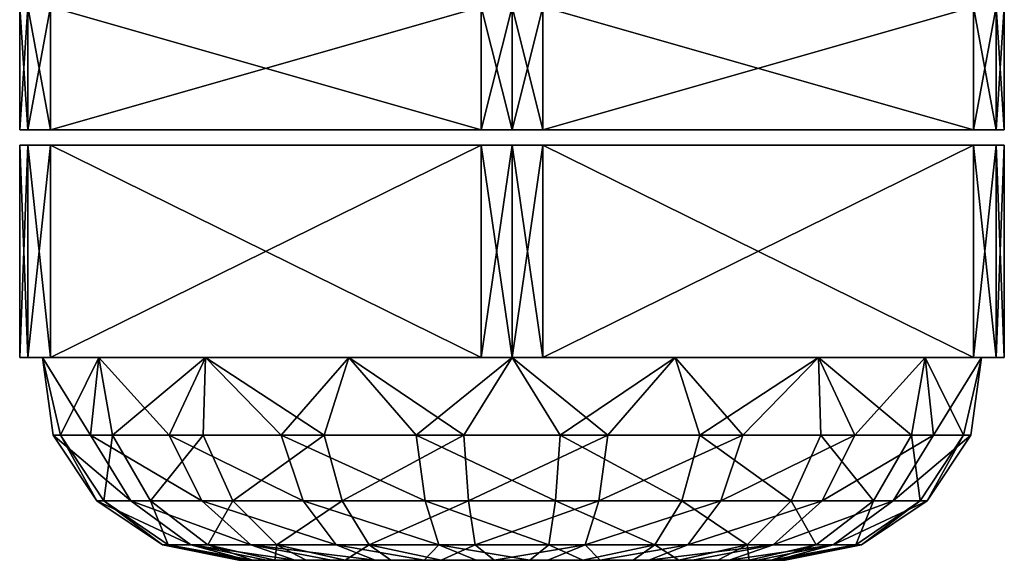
# Model space of a CAD drawing. Header units: millimetres. Extents: x -52 to 52, y -78 to 25.
# Tile 1 of 31: x -26 to -10, y -78 to -69. Entities that reach past the tile are written whole.
import ezdxf

# ---------------------------------------------------------------- set-up
doc = ezdxf.new("R2010")
doc.units = ezdxf.units.MM
doc.header["$LTSCALE"] = 65.185185
for name, color, linetype in [('100', 7, 'CONTINUOUS'), ('101', 7, 'CONTINUOUS'), ('102', 7, 'CONTINUOUS'), ('103', 7, 'CONTINUOUS'), ('104', 7, 'CONTINUOUS'), ('105', 7, 'CONTINUOUS'), ('106', 7, 'CONTINUOUS'), ('107', 7, 'CONTINUOUS'), ('108', 7, 'CONTINUOUS'), ('109', 7, 'CONTINUOUS'), ('110', 7, 'CONTINUOUS'), ('111', 7, 'CONTINUOUS'), ('112', 7, 'CONTINUOUS'), ('113', 7, 'CONTINUOUS'), ('114', 7, 'CONTINUOUS'), ('115', 7, 'CONTINUOUS')]:
    doc.layers.add(name, color=color, linetype=linetype)

msp = doc.modelspace()

# ---------------------------------------------------------------- linework, layer by layer
at = {"layer": '100', "color": 7, "linetype": 'Continuous'}
for points in [[(-18.75, -74.7, -8.949), (-18.25, -74.7, -9.083), (-26.25, -74.7, 4.041), (-18.75, -74.7, -8.949)], [(-26.25, -74.7, 4.041), (-18.25, -74.7, -9.083), (-26.116, -74.7, 4.541), (-26.25, -74.7, 4.041)], [(-25.75, -74.7, -4.907), (-18.75, -74.7, -8.949), (-26.25, -74.7, -4.041), (-25.75, -74.7, -4.907)], [(-26.25, -74.7, -4.041), (-18.75, -74.7, -8.949), (-26.25, -74.7, 4.041), (-26.25, -74.7, -4.041)], [(-26.116, -74.7, -4.541), (-25.75, -74.7, -4.907), (-26.25, -74.7, -4.041), (-26.116, -74.7, -4.541)], [(-18.25, -74.7, -9.083), (-17.75, -74.7, -8.949), (-26.116, -74.7, 4.541), (-18.25, -74.7, -9.083)], [(-26.116, -74.7, 4.541), (-17.75, -74.7, -8.949), (-25.75, -74.7, 4.907), (-26.116, -74.7, 4.541)], [(-25.75, -74.7, 4.907), (-10.75, -74.7, -4.907), (-18.75, -74.7, 8.949), (-25.75, -74.7, 4.907)], [(-17.75, -74.7, -8.949), (-10.75, -74.7, -4.907), (-25.75, -74.7, 4.907), (-17.75, -74.7, -8.949)], [(-18.75, -74.7, 8.949), (-10.384, -74.7, -4.541), (-18.25, -74.7, 9.083), (-18.75, -74.7, 8.949)], [(-10.75, -74.7, -4.907), (-10.384, -74.7, -4.541), (-18.75, -74.7, 8.949), (-10.75, -74.7, -4.907)], [(-10.384, -74.7, -4.541), (-10.25, -74.7, -4.041), (-18.25, -74.7, 9.083), (-10.384, -74.7, -4.541)], [(-10.25, -74.7, -4.041), (-17.75, -74.7, 8.949), (-18.25, -74.7, 9.083), (-10.25, -74.7, -4.041)], [(-10.75, -74.7, 4.907), (-17.75, -74.7, 8.949), (-10.25, -74.7, 4.041), (-10.75, -74.7, 4.907)], [(-10.25, -74.7, 4.041), (-17.75, -74.7, 8.949), (-10.25, -74.7, -4.041), (-10.25, -74.7, 4.041)], [(-10.384, -74.7, 4.541), (-10.75, -74.7, 4.907), (-10.25, -74.7, 4.041), (-10.384, -74.7, 4.541)]]:
    msp.add_3dface(points, dxfattribs=at)
at = {"layer": '101', "color": 7, "linetype": 'Continuous'}
for points in [[(-25.75, -69, 4.907), (-18.75, -71, 8.949), (-18.75, -69, 8.949), (-25.75, -69, 4.907)], [(-25.75, -71, 4.907), (-18.75, -71, 8.949), (-25.75, -69, 4.907), (-25.75, -71, 4.907)], [(-18.75, -74.7, 8.949), (-18.75, -71.25, 8.949), (-25.75, -71.25, 4.907), (-18.75, -74.7, 8.949)], [(-25.75, -74.7, 4.907), (-18.75, -74.7, 8.949), (-25.75, -71.25, 4.907), (-25.75, -74.7, 4.907)]]:
    msp.add_3dface(points, dxfattribs=at)
at = {"layer": '102', "color": 7, "linetype": 'Continuous'}
for points in [[(-26.25, -69, -4.041), (-26.25, -71, 4.041), (-26.25, -69, 4.041), (-26.25, -69, -4.041)], [(-26.25, -71, -4.041), (-26.25, -71, 4.041), (-26.25, -69, -4.041), (-26.25, -71, -4.041)], [(-26.25, -74.7, 4.041), (-26.25, -71.25, 4.041), (-26.25, -71.25, -4.041), (-26.25, -74.7, 4.041)], [(-26.25, -74.7, -4.041), (-26.25, -74.7, 4.041), (-26.25, -71.25, -4.041), (-26.25, -74.7, -4.041)]]:
    msp.add_3dface(points, dxfattribs=at)
at = {"layer": '103', "color": 7, "linetype": 'Continuous'}
for points in [[(-18.75, -69, -8.949), (-25.75, -71, -4.907), (-25.75, -69, -4.907), (-18.75, -69, -8.949)], [(-18.75, -71, -8.949), (-25.75, -71, -4.907), (-18.75, -69, -8.949), (-18.75, -71, -8.949)], [(-18.75, -74.7, -8.949), (-25.75, -74.7, -4.907), (-18.75, -71.25, -8.949), (-18.75, -74.7, -8.949)], [(-25.75, -74.7, -4.907), (-25.75, -71.25, -4.907), (-18.75, -71.25, -8.949), (-25.75, -74.7, -4.907)]]:
    msp.add_3dface(points, dxfattribs=at)
at = {"layer": '104', "color": 7, "linetype": 'Continuous'}
for points in [[(-10.75, -69, -4.907), (-17.75, -71, -8.949), (-17.75, -69, -8.949), (-10.75, -69, -4.907)], [(-10.75, -71, -4.907), (-17.75, -71, -8.949), (-10.75, -69, -4.907), (-10.75, -71, -4.907)], [(-17.75, -74.7, -8.949), (-17.75, -71.25, -8.949), (-10.75, -71.25, -4.907), (-17.75, -74.7, -8.949)], [(-10.75, -74.7, -4.907), (-17.75, -74.7, -8.949), (-10.75, -71.25, -4.907), (-10.75, -74.7, -4.907)]]:
    msp.add_3dface(points, dxfattribs=at)
at = {"layer": '105', "color": 7, "linetype": 'Continuous'}
for points in [[(-10.25, -69, 4.041), (-10.25, -71, -4.041), (-10.25, -69, -4.041), (-10.25, -69, 4.041)], [(-10.25, -71, 4.041), (-10.25, -71, -4.041), (-10.25, -69, 4.041), (-10.25, -71, 4.041)], [(-10.25, -74.7, 4.041), (-10.25, -74.7, -4.041), (-10.25, -71.25, 4.041), (-10.25, -74.7, 4.041)], [(-10.25, -74.7, -4.041), (-10.25, -71.25, -4.041), (-10.25, -71.25, 4.041), (-10.25, -74.7, -4.041)]]:
    msp.add_3dface(points, dxfattribs=at)
at = {"layer": '106', "color": 7, "linetype": 'Continuous'}
for points in [[(-17.75, -71, 8.949), (-10.75, -71, 4.907), (-17.75, -69, 8.949), (-17.75, -71, 8.949)], [(-17.75, -69, 8.949), (-10.75, -71, 4.907), (-10.75, -69, 4.907), (-17.75, -69, 8.949)], [(-17.75, -74.7, 8.949), (-10.75, -74.7, 4.907), (-17.75, -71.25, 8.949), (-17.75, -74.7, 8.949)], [(-10.75, -74.7, 4.907), (-10.75, -71.25, 4.907), (-17.75, -71.25, 8.949), (-10.75, -74.7, 4.907)]]:
    msp.add_3dface(points, dxfattribs=at)
at = {"layer": '107', "color": 7, "linetype": 'Continuous'}
for points in [[(-22.69, -78, 0.291), (-22.662, -78, -0.581), (-16.282, -78, 3.991), (-22.69, -78, 0.291)], [(-22.548, -78, 1.152), (-22.69, -78, 0.291), (-17.098, -78, 4.298), (-22.548, -78, 1.152)], [(-17.098, -78, 4.298), (-22.69, -78, 0.291), (-16.282, -78, 3.991), (-17.098, -78, 4.298)], [(-16.282, -78, 3.991), (-22.662, -78, -0.581), (-15.541, -78, 3.53), (-16.282, -78, 3.991)], [(-22.662, -78, -0.581), (-22.464, -78, -1.431), (-15.541, -78, 3.53), (-22.662, -78, -0.581)], [(-17.959, -78, 4.44), (-22.548, -78, 1.152), (-17.098, -78, 4.298), (-17.959, -78, 4.44)], [(-22.241, -78, 1.968), (-22.548, -78, 1.152), (-17.959, -78, 4.44), (-22.241, -78, 1.968)], [(-22.464, -78, -1.431), (-22.104, -78, -2.225), (-14.904, -78, 2.934), (-22.464, -78, -1.431)], [(-15.541, -78, 3.53), (-22.464, -78, -1.431), (-14.904, -78, 2.934), (-15.541, -78, 3.53)], [(-18.831, -78, 4.412), (-22.241, -78, 1.968), (-17.959, -78, 4.44), (-18.831, -78, 4.412)], [(-21.78, -78, 2.709), (-22.241, -78, 1.968), (-18.831, -78, 4.412), (-21.78, -78, 2.709)], [(-14.904, -78, 2.934), (-22.104, -78, -2.225), (-14.396, -78, 2.225), (-14.904, -78, 2.934)], [(-14.396, -78, 2.225), (-22.104, -78, -2.225), (-21.596, -78, -2.934), (-14.396, -78, 2.225)], [(-19.68, -78, 4.214), (-21.78, -78, 2.709), (-18.831, -78, 4.412), (-19.68, -78, 4.214)], [(-21.184, -78, 3.346), (-21.78, -78, 2.709), (-19.68, -78, 4.214), (-21.184, -78, 3.346)], [(-14.036, -78, 1.431), (-14.396, -78, 2.225), (-21.596, -78, -2.934), (-14.036, -78, 1.431)], [(-20.959, -78, -3.53), (-14.036, -78, 1.431), (-21.596, -78, -2.934), (-20.959, -78, -3.53)], [(-20.475, -78, 3.854), (-21.184, -78, 3.346), (-19.68, -78, 4.214), (-20.475, -78, 3.854)], [(-13.838, -78, 0.581), (-14.036, -78, 1.431), (-20.959, -78, -3.53), (-13.838, -78, 0.581)], [(-20.218, -78, -3.991), (-13.838, -78, 0.581), (-20.959, -78, -3.53), (-20.218, -78, -3.991)], [(-19.402, -78, -4.298), (-13.81, -78, -0.291), (-20.218, -78, -3.991), (-19.402, -78, -4.298)], [(-13.81, -78, -0.291), (-13.838, -78, 0.581), (-20.218, -78, -3.991), (-13.81, -78, -0.291)], [(-18.541, -78, -4.44), (-13.952, -78, -1.152), (-19.402, -78, -4.298), (-18.541, -78, -4.44)], [(-13.952, -78, -1.152), (-13.81, -78, -0.291), (-19.402, -78, -4.298), (-13.952, -78, -1.152)], [(-17.669, -78, -4.412), (-14.259, -78, -1.968), (-18.541, -78, -4.44), (-17.669, -78, -4.412)], [(-14.259, -78, -1.968), (-13.952, -78, -1.152), (-18.541, -78, -4.44), (-14.259, -78, -1.968)], [(-16.82, -78, -4.214), (-14.72, -78, -2.709), (-17.669, -78, -4.412), (-16.82, -78, -4.214)], [(-14.72, -78, -2.709), (-14.259, -78, -1.968), (-17.669, -78, -4.412), (-14.72, -78, -2.709)], [(-15.316, -78, -3.346), (-14.72, -78, -2.709), (-16.82, -78, -4.214), (-15.316, -78, -3.346)], [(-16.025, -78, -3.854), (-15.316, -78, -3.346), (-16.82, -78, -4.214), (-16.025, -78, -3.854)]]:
    msp.add_3dface(points, dxfattribs=at)
at = {"layer": '108', "color": 7, "linetype": 'Continuous'}
for points in [[(-25.882, -74.7, 1.346), (-25.1, -75.963, 3.05), (-24.962, -74.7, 3.875), (-25.882, -74.7, 1.346)], [(-25.882, -74.7, -1.346), (-25.708, -75.963, 0.784), (-25.882, -74.7, 1.346), (-25.882, -74.7, -1.346)], [(-25.708, -75.963, 0.784), (-25.1, -75.963, 3.05), (-25.882, -74.7, 1.346), (-25.708, -75.963, 0.784)], [(-24.962, -74.7, -3.875), (-25.585, -75.963, -1.559), (-25.882, -74.7, -1.346), (-24.962, -74.7, -3.875)], [(-25.585, -75.963, -1.559), (-25.708, -75.963, 0.784), (-25.882, -74.7, -1.346), (-25.585, -75.963, -1.559)], [(-24.744, -75.963, -3.749), (-25.585, -75.963, -1.559), (-24.962, -74.7, -3.875), (-24.744, -75.963, -3.749)], [(-25.1, -75.963, 3.05), (-23.823, -75.963, 5.018), (-24.962, -74.7, 3.875), (-25.1, -75.963, 3.05)], [(-24.962, -74.7, 3.875), (-23.823, -75.963, 5.018), (-23.232, -74.7, 5.937), (-24.962, -74.7, 3.875)], [(-23.823, -75.963, 5.018), (-21.999, -75.963, 6.494), (-23.232, -74.7, 5.937), (-23.823, -75.963, 5.018)], [(-23.232, -74.7, 5.937), (-21.999, -75.963, 6.494), (-20.901, -74.7, 7.283), (-23.232, -74.7, 5.937)], [(-21.999, -75.963, 6.494), (-19.809, -75.963, 7.335), (-20.901, -74.7, 7.283), (-21.999, -75.963, 6.494)], [(-20.901, -74.7, 7.283), (-19.809, -75.963, 7.335), (-18.25, -74.7, 7.75), (-20.901, -74.7, 7.283)], [(-19.809, -75.963, 7.335), (-17.466, -75.963, 7.458), (-18.25, -74.7, 7.75), (-19.809, -75.963, 7.335)], [(-18.25, -74.7, 7.75), (-17.466, -75.963, 7.458), (-15.599, -74.7, 7.283), (-18.25, -74.7, 7.75)], [(-17.466, -75.963, 7.458), (-15.2, -75.963, 6.85), (-15.599, -74.7, 7.283), (-17.466, -75.963, 7.458)], [(-15.599, -74.7, 7.283), (-15.2, -75.963, 6.85), (-13.268, -74.7, 5.937), (-15.599, -74.7, 7.283)], [(-15.2, -75.963, 6.85), (-13.232, -75.963, 5.573), (-13.268, -74.7, 5.937), (-15.2, -75.963, 6.85)], [(-13.268, -74.7, 5.937), (-11.756, -75.963, 3.749), (-11.538, -74.7, 3.875), (-13.268, -74.7, 5.937)], [(-13.232, -75.963, 5.573), (-11.756, -75.963, 3.749), (-13.268, -74.7, 5.937), (-13.232, -75.963, 5.573)], [(-25.708, -75.963, 0.784), (-24.446, -77.034, 2.759), (-25.1, -75.963, 3.05), (-25.708, -75.963, 0.784)], [(-25.585, -75.963, -1.559), (-24.995, -77.034, 0.709), (-25.708, -75.963, 0.784), (-25.585, -75.963, -1.559)], [(-24.995, -77.034, 0.709), (-24.446, -77.034, 2.759), (-25.708, -75.963, 0.784), (-24.995, -77.034, 0.709)], [(-24.744, -75.963, -3.749), (-24.884, -77.034, -1.41), (-25.585, -75.963, -1.559), (-24.744, -75.963, -3.749)], [(-24.884, -77.034, -1.41), (-24.995, -77.034, 0.709), (-25.585, -75.963, -1.559), (-24.884, -77.034, -1.41)], [(-24.446, -77.034, 2.759), (-23.29, -77.034, 4.538), (-25.1, -75.963, 3.05), (-24.446, -77.034, 2.759)], [(-25.1, -75.963, 3.05), (-23.29, -77.034, 4.538), (-23.823, -75.963, 5.018), (-25.1, -75.963, 3.05)], [(-24.124, -77.034, -3.391), (-24.884, -77.034, -1.41), (-24.744, -75.963, -3.749), (-24.124, -77.034, -3.391)], [(-23.823, -75.963, 5.018), (-21.641, -77.034, 5.874), (-21.999, -75.963, 6.494), (-23.823, -75.963, 5.018)], [(-23.29, -77.034, 4.538), (-21.641, -77.034, 5.874), (-23.823, -75.963, 5.018), (-23.29, -77.034, 4.538)], [(-21.999, -75.963, 6.494), (-19.66, -77.034, 6.634), (-19.809, -75.963, 7.335), (-21.999, -75.963, 6.494)], [(-21.641, -77.034, 5.874), (-19.66, -77.034, 6.634), (-21.999, -75.963, 6.494), (-21.641, -77.034, 5.874)], [(-19.809, -75.963, 7.335), (-17.541, -77.034, 6.745), (-17.466, -75.963, 7.458), (-19.809, -75.963, 7.335)], [(-19.66, -77.034, 6.634), (-17.541, -77.034, 6.745), (-19.809, -75.963, 7.335), (-19.66, -77.034, 6.634)], [(-17.541, -77.034, 6.745), (-15.491, -77.034, 6.196), (-17.466, -75.963, 7.458), (-17.541, -77.034, 6.745)], [(-17.466, -75.963, 7.458), (-15.491, -77.034, 6.196), (-15.2, -75.963, 6.85), (-17.466, -75.963, 7.458)], [(-15.491, -77.034, 6.196), (-13.712, -77.034, 5.04), (-15.2, -75.963, 6.85), (-15.491, -77.034, 6.196)], [(-15.2, -75.963, 6.85), (-13.712, -77.034, 5.04), (-13.232, -75.963, 5.573), (-15.2, -75.963, 6.85)], [(-13.712, -77.034, 5.04), (-12.376, -77.034, 3.391), (-13.232, -75.963, 5.573), (-13.712, -77.034, 5.04)], [(-13.232, -75.963, 5.573), (-12.376, -77.034, 3.391), (-11.756, -75.963, 3.749), (-13.232, -75.963, 5.573)], [(-23.929, -77.75, 0.597), (-23.467, -77.75, 2.323), (-24.995, -77.034, 0.709), (-23.929, -77.75, 0.597)], [(-24.884, -77.034, -1.41), (-23.929, -77.75, 0.597), (-24.995, -77.034, 0.709), (-24.884, -77.034, -1.41)], [(-24.995, -77.034, 0.709), (-23.467, -77.75, 2.323), (-24.446, -77.034, 2.759), (-24.995, -77.034, 0.709)], [(-24.124, -77.034, -3.391), (-23.836, -77.75, -1.187), (-24.884, -77.034, -1.41), (-24.124, -77.034, -3.391)], [(-23.836, -77.75, -1.187), (-23.929, -77.75, 0.597), (-24.884, -77.034, -1.41), (-23.836, -77.75, -1.187)], [(-23.467, -77.75, 2.323), (-22.494, -77.75, 3.821), (-24.446, -77.034, 2.759), (-23.467, -77.75, 2.323)], [(-24.446, -77.034, 2.759), (-22.494, -77.75, 3.821), (-23.29, -77.034, 4.538), (-24.446, -77.034, 2.759)], [(-23.195, -77.75, -2.855), (-23.836, -77.75, -1.187), (-24.124, -77.034, -3.391), (-23.195, -77.75, -2.855)], [(-22.494, -77.75, 3.821), (-21.105, -77.75, 4.945), (-23.29, -77.034, 4.538), (-22.494, -77.75, 3.821)], [(-23.29, -77.034, 4.538), (-21.105, -77.75, 4.945), (-21.641, -77.034, 5.874), (-23.29, -77.034, 4.538)], [(-21.105, -77.75, 4.945), (-19.437, -77.75, 5.586), (-21.641, -77.034, 5.874), (-21.105, -77.75, 4.945)], [(-21.641, -77.034, 5.874), (-19.437, -77.75, 5.586), (-19.66, -77.034, 6.634), (-21.641, -77.034, 5.874)], [(-19.437, -77.75, 5.586), (-17.653, -77.75, 5.679), (-19.66, -77.034, 6.634), (-19.437, -77.75, 5.586)], [(-19.66, -77.034, 6.634), (-17.653, -77.75, 5.679), (-17.541, -77.034, 6.745), (-19.66, -77.034, 6.634)], [(-17.653, -77.75, 5.679), (-15.927, -77.75, 5.217), (-17.541, -77.034, 6.745), (-17.653, -77.75, 5.679)], [(-17.541, -77.034, 6.745), (-15.927, -77.75, 5.217), (-15.491, -77.034, 6.196), (-17.541, -77.034, 6.745)], [(-15.927, -77.75, 5.217), (-14.429, -77.75, 4.244), (-15.491, -77.034, 6.196), (-15.927, -77.75, 5.217)], [(-15.491, -77.034, 6.196), (-14.429, -77.75, 4.244), (-13.712, -77.034, 5.04), (-15.491, -77.034, 6.196)], [(-14.429, -77.75, 4.244), (-13.305, -77.75, 2.855), (-13.712, -77.034, 5.04), (-14.429, -77.75, 4.244)], [(-13.712, -77.034, 5.04), (-13.305, -77.75, 2.855), (-12.376, -77.034, 3.391), (-13.712, -77.034, 5.04)], [(-22.69, -78, 0.291), (-22.548, -78, 1.152), (-23.929, -77.75, 0.597), (-22.69, -78, 0.291)], [(-23.929, -77.75, 0.597), (-22.548, -78, 1.152), (-23.467, -77.75, 2.323), (-23.929, -77.75, 0.597)], [(-23.836, -77.75, -1.187), (-22.69, -78, 0.291), (-23.929, -77.75, 0.597), (-23.836, -77.75, -1.187)], [(-22.464, -78, -1.431), (-22.662, -78, -0.581), (-23.836, -77.75, -1.187), (-22.464, -78, -1.431)], [(-23.195, -77.75, -2.855), (-22.464, -78, -1.431), (-23.836, -77.75, -1.187), (-23.195, -77.75, -2.855)], [(-22.662, -78, -0.581), (-22.69, -78, 0.291), (-23.836, -77.75, -1.187), (-22.662, -78, -0.581)], [(-22.241, -78, 1.968), (-21.78, -78, 2.709), (-23.467, -77.75, 2.323), (-22.241, -78, 1.968)], [(-22.548, -78, 1.152), (-22.241, -78, 1.968), (-23.467, -77.75, 2.323), (-22.548, -78, 1.152)], [(-23.467, -77.75, 2.323), (-21.78, -78, 2.709), (-22.494, -77.75, 3.821), (-23.467, -77.75, 2.323)], [(-22.104, -78, -2.225), (-22.464, -78, -1.431), (-23.195, -77.75, -2.855), (-22.104, -78, -2.225)], [(-21.78, -78, 2.709), (-21.184, -78, 3.346), (-22.494, -77.75, 3.821), (-21.78, -78, 2.709)], [(-21.184, -78, 3.346), (-20.475, -78, 3.854), (-22.494, -77.75, 3.821), (-21.184, -78, 3.346)], [(-22.494, -77.75, 3.821), (-20.475, -78, 3.854), (-21.105, -77.75, 4.945), (-22.494, -77.75, 3.821)], [(-20.475, -78, 3.854), (-19.68, -78, 4.214), (-21.105, -77.75, 4.945), (-20.475, -78, 3.854)], [(-21.105, -77.75, 4.945), (-19.68, -78, 4.214), (-19.437, -77.75, 5.586), (-21.105, -77.75, 4.945)], [(-19.68, -78, 4.214), (-18.831, -78, 4.412), (-19.437, -77.75, 5.586), (-19.68, -78, 4.214)], [(-18.831, -78, 4.412), (-17.959, -78, 4.44), (-19.437, -77.75, 5.586), (-18.831, -78, 4.412)], [(-19.437, -77.75, 5.586), (-17.959, -78, 4.44), (-17.653, -77.75, 5.679), (-19.437, -77.75, 5.586)], [(-17.959, -78, 4.44), (-17.098, -78, 4.298), (-17.653, -77.75, 5.679), (-17.959, -78, 4.44)], [(-17.653, -77.75, 5.679), (-17.098, -78, 4.298), (-15.927, -77.75, 5.217), (-17.653, -77.75, 5.679)], [(-17.098, -78, 4.298), (-16.282, -78, 3.991), (-15.927, -77.75, 5.217), (-17.098, -78, 4.298)], [(-16.282, -78, 3.991), (-15.541, -78, 3.53), (-15.927, -77.75, 5.217), (-16.282, -78, 3.991)], [(-15.927, -77.75, 5.217), (-15.541, -78, 3.53), (-14.429, -77.75, 4.244), (-15.927, -77.75, 5.217)], [(-15.541, -78, 3.53), (-14.904, -78, 2.934), (-14.429, -77.75, 4.244), (-15.541, -78, 3.53)], [(-14.904, -78, 2.934), (-14.396, -78, 2.225), (-14.429, -77.75, 4.244), (-14.904, -78, 2.934)], [(-14.429, -77.75, 4.244), (-14.396, -78, 2.225), (-13.305, -77.75, 2.855), (-14.429, -77.75, 4.244)]]:
    msp.add_3dface(points, dxfattribs=at)
at = {"layer": '109', "color": 7, "linetype": 'Continuous'}
for points in [[(-24.744, -75.963, -3.749), (-24.962, -74.7, -3.875), (-23.232, -74.7, -5.937), (-24.744, -75.963, -3.749)], [(-23.268, -75.963, -5.573), (-24.744, -75.963, -3.749), (-23.232, -74.7, -5.937), (-23.268, -75.963, -5.573)], [(-21.3, -75.963, -6.85), (-23.268, -75.963, -5.573), (-23.232, -74.7, -5.937), (-21.3, -75.963, -6.85)], [(-20.901, -74.7, -7.283), (-21.3, -75.963, -6.85), (-23.232, -74.7, -5.937), (-20.901, -74.7, -7.283)], [(-19.034, -75.963, -7.458), (-21.3, -75.963, -6.85), (-20.901, -74.7, -7.283), (-19.034, -75.963, -7.458)], [(-18.25, -74.7, -7.75), (-19.034, -75.963, -7.458), (-20.901, -74.7, -7.283), (-18.25, -74.7, -7.75)], [(-16.691, -75.963, -7.335), (-19.034, -75.963, -7.458), (-18.25, -74.7, -7.75), (-16.691, -75.963, -7.335)], [(-15.599, -74.7, -7.283), (-16.691, -75.963, -7.335), (-18.25, -74.7, -7.75), (-15.599, -74.7, -7.283)], [(-14.501, -75.963, -6.494), (-16.691, -75.963, -7.335), (-15.599, -74.7, -7.283), (-14.501, -75.963, -6.494)], [(-13.268, -74.7, -5.937), (-14.501, -75.963, -6.494), (-15.599, -74.7, -7.283), (-13.268, -74.7, -5.937)], [(-12.677, -75.963, -5.018), (-14.501, -75.963, -6.494), (-13.268, -74.7, -5.937), (-12.677, -75.963, -5.018)], [(-11.538, -74.7, -3.875), (-12.677, -75.963, -5.018), (-13.268, -74.7, -5.937), (-11.538, -74.7, -3.875)], [(-11.4, -75.963, -3.05), (-12.677, -75.963, -5.018), (-11.538, -74.7, -3.875), (-11.4, -75.963, -3.05)], [(-11.538, -74.7, 3.875), (-11.756, -75.963, 3.749), (-10.915, -75.963, 1.559), (-11.538, -74.7, 3.875)], [(-11.538, -74.7, 3.875), (-10.915, -75.963, 1.559), (-10.618, -74.7, 1.346), (-11.538, -74.7, 3.875)], [(-10.618, -74.7, -1.346), (-11.4, -75.963, -3.05), (-11.538, -74.7, -3.875), (-10.618, -74.7, -1.346)], [(-10.792, -75.963, -0.784), (-11.4, -75.963, -3.05), (-10.618, -74.7, -1.346), (-10.792, -75.963, -0.784)], [(-10.915, -75.963, 1.559), (-10.792, -75.963, -0.784), (-10.618, -74.7, 1.346), (-10.915, -75.963, 1.559)], [(-10.618, -74.7, 1.346), (-10.792, -75.963, -0.784), (-10.618, -74.7, -1.346), (-10.618, -74.7, 1.346)], [(-24.124, -77.034, -3.391), (-24.744, -75.963, -3.749), (-23.268, -75.963, -5.573), (-24.124, -77.034, -3.391)], [(-22.788, -77.034, -5.04), (-24.124, -77.034, -3.391), (-23.268, -75.963, -5.573), (-22.788, -77.034, -5.04)], [(-21.3, -75.963, -6.85), (-22.788, -77.034, -5.04), (-23.268, -75.963, -5.573), (-21.3, -75.963, -6.85)], [(-21.009, -77.034, -6.196), (-22.788, -77.034, -5.04), (-21.3, -75.963, -6.85), (-21.009, -77.034, -6.196)], [(-19.034, -75.963, -7.458), (-21.009, -77.034, -6.196), (-21.3, -75.963, -6.85), (-19.034, -75.963, -7.458)], [(-18.959, -77.034, -6.745), (-21.009, -77.034, -6.196), (-19.034, -75.963, -7.458), (-18.959, -77.034, -6.745)], [(-16.691, -75.963, -7.335), (-18.959, -77.034, -6.745), (-19.034, -75.963, -7.458), (-16.691, -75.963, -7.335)], [(-16.84, -77.034, -6.634), (-18.959, -77.034, -6.745), (-16.691, -75.963, -7.335), (-16.84, -77.034, -6.634)], [(-14.859, -77.034, -5.874), (-16.84, -77.034, -6.634), (-14.501, -75.963, -6.494), (-14.859, -77.034, -5.874)], [(-14.501, -75.963, -6.494), (-16.84, -77.034, -6.634), (-16.691, -75.963, -7.335), (-14.501, -75.963, -6.494)], [(-12.677, -75.963, -5.018), (-14.859, -77.034, -5.874), (-14.501, -75.963, -6.494), (-12.677, -75.963, -5.018)], [(-13.21, -77.034, -4.538), (-14.859, -77.034, -5.874), (-12.677, -75.963, -5.018), (-13.21, -77.034, -4.538)], [(-11.4, -75.963, -3.05), (-13.21, -77.034, -4.538), (-12.677, -75.963, -5.018), (-11.4, -75.963, -3.05)], [(-12.054, -77.034, -2.759), (-13.21, -77.034, -4.538), (-11.4, -75.963, -3.05), (-12.054, -77.034, -2.759)], [(-11.756, -75.963, 3.749), (-12.376, -77.034, 3.391), (-11.616, -77.034, 1.41), (-11.756, -75.963, 3.749)], [(-10.792, -75.963, -0.784), (-12.054, -77.034, -2.759), (-11.4, -75.963, -3.05), (-10.792, -75.963, -0.784)], [(-11.505, -77.034, -0.709), (-12.054, -77.034, -2.759), (-10.792, -75.963, -0.784), (-11.505, -77.034, -0.709)], [(-11.756, -75.963, 3.749), (-11.616, -77.034, 1.41), (-10.915, -75.963, 1.559), (-11.756, -75.963, 3.749)], [(-11.616, -77.034, 1.41), (-11.505, -77.034, -0.709), (-10.915, -75.963, 1.559), (-11.616, -77.034, 1.41)], [(-10.915, -75.963, 1.559), (-11.505, -77.034, -0.709), (-10.792, -75.963, -0.784), (-10.915, -75.963, 1.559)], [(-23.195, -77.75, -2.855), (-24.124, -77.034, -3.391), (-22.788, -77.034, -5.04), (-23.195, -77.75, -2.855)], [(-22.071, -77.75, -4.244), (-23.195, -77.75, -2.855), (-22.788, -77.034, -5.04), (-22.071, -77.75, -4.244)], [(-21.009, -77.034, -6.196), (-22.071, -77.75, -4.244), (-22.788, -77.034, -5.04), (-21.009, -77.034, -6.196)], [(-20.573, -77.75, -5.217), (-22.071, -77.75, -4.244), (-21.009, -77.034, -6.196), (-20.573, -77.75, -5.217)], [(-18.959, -77.034, -6.745), (-20.573, -77.75, -5.217), (-21.009, -77.034, -6.196), (-18.959, -77.034, -6.745)], [(-18.847, -77.75, -5.679), (-20.573, -77.75, -5.217), (-18.959, -77.034, -6.745), (-18.847, -77.75, -5.679)], [(-16.84, -77.034, -6.634), (-18.847, -77.75, -5.679), (-18.959, -77.034, -6.745), (-16.84, -77.034, -6.634)], [(-17.063, -77.75, -5.586), (-18.847, -77.75, -5.679), (-16.84, -77.034, -6.634), (-17.063, -77.75, -5.586)], [(-15.395, -77.75, -4.945), (-17.063, -77.75, -5.586), (-14.859, -77.034, -5.874), (-15.395, -77.75, -4.945)], [(-14.859, -77.034, -5.874), (-17.063, -77.75, -5.586), (-16.84, -77.034, -6.634), (-14.859, -77.034, -5.874)], [(-14.006, -77.75, -3.821), (-15.395, -77.75, -4.945), (-13.21, -77.034, -4.538), (-14.006, -77.75, -3.821)], [(-13.21, -77.034, -4.538), (-15.395, -77.75, -4.945), (-14.859, -77.034, -5.874), (-13.21, -77.034, -4.538)], [(-13.033, -77.75, -2.323), (-14.006, -77.75, -3.821), (-12.054, -77.034, -2.759), (-13.033, -77.75, -2.323)], [(-12.054, -77.034, -2.759), (-14.006, -77.75, -3.821), (-13.21, -77.034, -4.538), (-12.054, -77.034, -2.759)], [(-12.376, -77.034, 3.391), (-13.305, -77.75, 2.855), (-12.664, -77.75, 1.187), (-12.376, -77.034, 3.391)], [(-12.571, -77.75, -0.597), (-13.033, -77.75, -2.323), (-11.505, -77.034, -0.709), (-12.571, -77.75, -0.597)], [(-11.505, -77.034, -0.709), (-13.033, -77.75, -2.323), (-12.054, -77.034, -2.759), (-11.505, -77.034, -0.709)], [(-12.664, -77.75, 1.187), (-12.571, -77.75, -0.597), (-11.616, -77.034, 1.41), (-12.664, -77.75, 1.187)], [(-12.376, -77.034, 3.391), (-12.664, -77.75, 1.187), (-11.616, -77.034, 1.41), (-12.376, -77.034, 3.391)], [(-11.616, -77.034, 1.41), (-12.571, -77.75, -0.597), (-11.505, -77.034, -0.709), (-11.616, -77.034, 1.41)], [(-22.104, -78, -2.225), (-23.195, -77.75, -2.855), (-22.071, -77.75, -4.244), (-22.104, -78, -2.225)], [(-21.596, -78, -2.934), (-22.104, -78, -2.225), (-22.071, -77.75, -4.244), (-21.596, -78, -2.934)], [(-20.959, -78, -3.53), (-21.596, -78, -2.934), (-22.071, -77.75, -4.244), (-20.959, -78, -3.53)], [(-20.573, -77.75, -5.217), (-20.959, -78, -3.53), (-22.071, -77.75, -4.244), (-20.573, -77.75, -5.217)], [(-20.218, -78, -3.991), (-20.959, -78, -3.53), (-20.573, -77.75, -5.217), (-20.218, -78, -3.991)], [(-19.402, -78, -4.298), (-20.218, -78, -3.991), (-20.573, -77.75, -5.217), (-19.402, -78, -4.298)], [(-18.847, -77.75, -5.679), (-19.402, -78, -4.298), (-20.573, -77.75, -5.217), (-18.847, -77.75, -5.679)], [(-18.541, -78, -4.44), (-19.402, -78, -4.298), (-18.847, -77.75, -5.679), (-18.541, -78, -4.44)], [(-17.063, -77.75, -5.586), (-18.541, -78, -4.44), (-18.847, -77.75, -5.679), (-17.063, -77.75, -5.586)], [(-17.669, -78, -4.412), (-18.541, -78, -4.44), (-17.063, -77.75, -5.586), (-17.669, -78, -4.412)], [(-16.82, -78, -4.214), (-17.669, -78, -4.412), (-17.063, -77.75, -5.586), (-16.82, -78, -4.214)], [(-15.395, -77.75, -4.945), (-16.82, -78, -4.214), (-17.063, -77.75, -5.586), (-15.395, -77.75, -4.945)], [(-16.025, -78, -3.854), (-16.82, -78, -4.214), (-15.395, -77.75, -4.945), (-16.025, -78, -3.854)], [(-15.316, -78, -3.346), (-16.025, -78, -3.854), (-14.006, -77.75, -3.821), (-15.316, -78, -3.346)], [(-14.006, -77.75, -3.821), (-16.025, -78, -3.854), (-15.395, -77.75, -4.945), (-14.006, -77.75, -3.821)], [(-14.72, -78, -2.709), (-15.316, -78, -3.346), (-14.006, -77.75, -3.821), (-14.72, -78, -2.709)], [(-13.033, -77.75, -2.323), (-14.72, -78, -2.709), (-14.006, -77.75, -3.821), (-13.033, -77.75, -2.323)], [(-14.259, -78, -1.968), (-14.72, -78, -2.709), (-13.033, -77.75, -2.323), (-14.259, -78, -1.968)], [(-14.396, -78, 2.225), (-14.036, -78, 1.431), (-13.305, -77.75, 2.855), (-14.396, -78, 2.225)], [(-13.952, -78, -1.152), (-14.259, -78, -1.968), (-13.033, -77.75, -2.323), (-13.952, -78, -1.152)], [(-14.036, -78, 1.431), (-13.838, -78, 0.581), (-12.664, -77.75, 1.187), (-14.036, -78, 1.431)], [(-13.305, -77.75, 2.855), (-14.036, -78, 1.431), (-12.664, -77.75, 1.187), (-13.305, -77.75, 2.855)], [(-13.81, -78, -0.291), (-13.952, -78, -1.152), (-12.571, -77.75, -0.597), (-13.81, -78, -0.291)], [(-12.571, -77.75, -0.597), (-13.952, -78, -1.152), (-13.033, -77.75, -2.323), (-12.571, -77.75, -0.597)], [(-13.838, -78, 0.581), (-13.81, -78, -0.291), (-12.664, -77.75, 1.187), (-13.838, -78, 0.581)], [(-12.664, -77.75, 1.187), (-13.81, -78, -0.291), (-12.571, -77.75, -0.597), (-12.664, -77.75, 1.187)]]:
    msp.add_3dface(points, dxfattribs=at)
at = {"layer": '110', "color": 7, "linetype": 'Continuous'}
for points in [[(-18.75, -69, 8.949), (-18.75, -71, 8.949), (-18.25, -71, 9.083), (-18.75, -69, 8.949)], [(-18.25, -69, 9.083), (-18.75, -69, 8.949), (-18.25, -71, 9.083), (-18.25, -69, 9.083)], [(-17.75, -71, 8.949), (-17.75, -69, 8.949), (-18.25, -69, 9.083), (-17.75, -71, 8.949)], [(-17.75, -71, 8.949), (-18.25, -69, 9.083), (-18.25, -71, 9.083), (-17.75, -71, 8.949)], [(-18.75, -74.7, 8.949), (-18.25, -74.7, 9.083), (-18.75, -71.25, 8.949), (-18.75, -74.7, 8.949)], [(-18.75, -71.25, 8.949), (-18.25, -74.7, 9.083), (-18.25, -71.25, 9.083), (-18.75, -71.25, 8.949)], [(-18.25, -74.7, 9.083), (-17.75, -74.7, 8.949), (-18.25, -71.25, 9.083), (-18.25, -74.7, 9.083)], [(-17.75, -74.7, 8.949), (-17.75, -71.25, 8.949), (-18.25, -71.25, 9.083), (-17.75, -74.7, 8.949)]]:
    msp.add_3dface(points, dxfattribs=at)
at = {"layer": '111', "color": 7, "linetype": 'Continuous'}
for points in [[(-10.384, -69, 4.541), (-10.75, -69, 4.907), (-10.384, -71, 4.541), (-10.384, -69, 4.541)], [(-10.75, -69, 4.907), (-10.75, -71, 4.907), (-10.384, -71, 4.541), (-10.75, -69, 4.907)], [(-10.25, -71, 4.041), (-10.384, -69, 4.541), (-10.384, -71, 4.541), (-10.25, -71, 4.041)], [(-10.25, -71, 4.041), (-10.25, -69, 4.041), (-10.384, -69, 4.541), (-10.25, -71, 4.041)], [(-10.75, -71.25, 4.907), (-10.384, -74.7, 4.541), (-10.384, -71.25, 4.541), (-10.75, -71.25, 4.907)], [(-10.75, -74.7, 4.907), (-10.384, -74.7, 4.541), (-10.75, -71.25, 4.907), (-10.75, -74.7, 4.907)], [(-10.25, -74.7, 4.041), (-10.25, -71.25, 4.041), (-10.384, -71.25, 4.541), (-10.25, -74.7, 4.041)], [(-10.384, -74.7, 4.541), (-10.25, -74.7, 4.041), (-10.384, -71.25, 4.541), (-10.384, -74.7, 4.541)]]:
    msp.add_3dface(points, dxfattribs=at)
at = {"layer": '112', "color": 7, "linetype": 'Continuous'}
for points in [[(-26.25, -69, 4.041), (-26.25, -71, 4.041), (-26.116, -71, 4.541), (-26.25, -69, 4.041)], [(-26.116, -69, 4.541), (-26.25, -69, 4.041), (-26.116, -71, 4.541), (-26.116, -69, 4.541)], [(-25.75, -71, 4.907), (-25.75, -69, 4.907), (-26.116, -69, 4.541), (-25.75, -71, 4.907)], [(-25.75, -71, 4.907), (-26.116, -69, 4.541), (-26.116, -71, 4.541), (-25.75, -71, 4.907)], [(-26.25, -71.25, 4.041), (-26.116, -74.7, 4.541), (-26.116, -71.25, 4.541), (-26.25, -71.25, 4.041)], [(-26.25, -74.7, 4.041), (-26.116, -74.7, 4.541), (-26.25, -71.25, 4.041), (-26.25, -74.7, 4.041)], [(-25.75, -74.7, 4.907), (-25.75, -71.25, 4.907), (-26.116, -71.25, 4.541), (-25.75, -74.7, 4.907)], [(-26.116, -74.7, 4.541), (-25.75, -74.7, 4.907), (-26.116, -71.25, 4.541), (-26.116, -74.7, 4.541)]]:
    msp.add_3dface(points, dxfattribs=at)
at = {"layer": '113', "color": 7, "linetype": 'Continuous'}
for points in [[(-26.25, -71, -4.041), (-26.116, -69, -4.541), (-26.116, -71, -4.541), (-26.25, -71, -4.041)], [(-26.25, -71, -4.041), (-26.25, -69, -4.041), (-26.116, -69, -4.541), (-26.25, -71, -4.041)], [(-25.75, -69, -4.907), (-25.75, -71, -4.907), (-26.116, -71, -4.541), (-25.75, -69, -4.907)], [(-26.116, -69, -4.541), (-25.75, -69, -4.907), (-26.116, -71, -4.541), (-26.116, -69, -4.541)], [(-26.116, -74.7, -4.541), (-26.25, -74.7, -4.041), (-26.116, -71.25, -4.541), (-26.116, -74.7, -4.541)], [(-26.25, -74.7, -4.041), (-26.25, -71.25, -4.041), (-26.116, -71.25, -4.541), (-26.25, -74.7, -4.041)], [(-25.75, -74.7, -4.907), (-26.116, -74.7, -4.541), (-25.75, -71.25, -4.907), (-25.75, -74.7, -4.907)], [(-25.75, -71.25, -4.907), (-26.116, -74.7, -4.541), (-26.116, -71.25, -4.541), (-25.75, -71.25, -4.907)]]:
    msp.add_3dface(points, dxfattribs=at)
at = {"layer": '114', "color": 7, "linetype": 'Continuous'}
for points in [[(-18.75, -71, -8.949), (-18.25, -69, -9.083), (-18.25, -71, -9.083), (-18.75, -71, -8.949)], [(-18.75, -71, -8.949), (-18.75, -69, -8.949), (-18.25, -69, -9.083), (-18.75, -71, -8.949)], [(-17.75, -69, -8.949), (-17.75, -71, -8.949), (-18.25, -71, -9.083), (-17.75, -69, -8.949)], [(-18.25, -69, -9.083), (-17.75, -69, -8.949), (-18.25, -71, -9.083), (-18.25, -69, -9.083)], [(-18.25, -74.7, -9.083), (-18.75, -74.7, -8.949), (-18.25, -71.25, -9.083), (-18.25, -74.7, -9.083)], [(-18.75, -74.7, -8.949), (-18.75, -71.25, -8.949), (-18.25, -71.25, -9.083), (-18.75, -74.7, -8.949)], [(-17.75, -74.7, -8.949), (-18.25, -74.7, -9.083), (-17.75, -71.25, -8.949), (-17.75, -74.7, -8.949)], [(-17.75, -71.25, -8.949), (-18.25, -74.7, -9.083), (-18.25, -71.25, -9.083), (-17.75, -71.25, -8.949)]]:
    msp.add_3dface(points, dxfattribs=at)
at = {"layer": '115', "color": 7, "linetype": 'Continuous'}
for points in [[(-10.75, -71, -4.907), (-10.384, -69, -4.541), (-10.384, -71, -4.541), (-10.75, -71, -4.907)], [(-10.75, -71, -4.907), (-10.75, -69, -4.907), (-10.384, -69, -4.541), (-10.75, -71, -4.907)], [(-10.384, -69, -4.541), (-10.25, -69, -4.041), (-10.384, -71, -4.541), (-10.384, -69, -4.541)], [(-10.25, -69, -4.041), (-10.25, -71, -4.041), (-10.384, -71, -4.541), (-10.25, -69, -4.041)], [(-10.75, -74.7, -4.907), (-10.75, -71.25, -4.907), (-10.384, -71.25, -4.541), (-10.75, -74.7, -4.907)], [(-10.384, -74.7, -4.541), (-10.75, -74.7, -4.907), (-10.384, -71.25, -4.541), (-10.384, -74.7, -4.541)], [(-10.25, -71.25, -4.041), (-10.384, -74.7, -4.541), (-10.384, -71.25, -4.541), (-10.25, -71.25, -4.041)], [(-10.25, -74.7, -4.041), (-10.384, -74.7, -4.541), (-10.25, -71.25, -4.041), (-10.25, -74.7, -4.041)]]:
    msp.add_3dface(points, dxfattribs=at)

doc.saveas('drawing.dxf')
